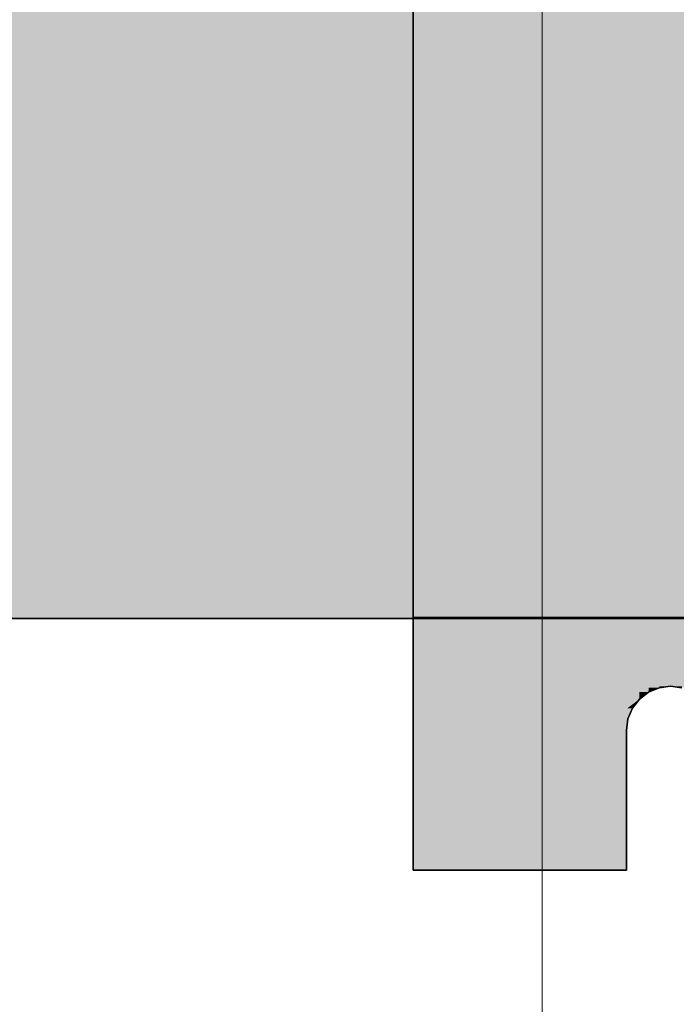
# Model space of a CAD drawing. Extents: x -133 to 627, y -127 to 467.
# Tile 14 of 256: x 34.21 to 36, y -36.8 to -34.13. Entities that reach past the tile are written whole.
import ezdxf

# ---------------------------------------------------------------- set-up
doc = ezdxf.new("R2010")
doc.units = 0
doc.layers.get('0').update_dxf_attribs({"lineweight": 35})
doc.layers.add('5_OG-SCHRAFF-FILL', color=7, linetype='Continuous', lineweight=25)
doc.layers.add('M-EQPT', color=2, linetype='Continuous', lineweight=30, true_color=0xffff00)
doc.layers.add('M-EQPT-Shading', color=2, linetype='Continuous', lineweight=30, true_color=0xffff00)

# ---------------------------------------------------------------- blocks, each defined once
blk = doc.blocks.new('Shading-A06HSS9WNL', base_point=(35.9808, -29.0104))
at = {"layer": 'M-EQPT-Shading', "color": 2, "true_color": 0xffff00}
for points in [[(35.2808, -36.4374), (35.8959, -28.9752), (35.2808, -28.9752)], [(35.8959, -35.9725), (35.3191, -35.9725), (35.9208, -28.9943)], [(35.3191, -35.9725), (35.9208, -28.9943), (35.8944, -28.9943)], [(35.9208, -35.9534), (35.896, -35.9534), (35.9497, -29.0063)], [(35.896, -35.9534), (35.9497, -29.0063), (35.9207, -29.0063)], [(35.9497, -35.9415), (35.9208, -35.9415), (35.9808, -29.0104)], [(35.9208, -35.9415), (35.9808, -29.0104), (35.9497, -29.0104)], [(35.9808, -35.9374), (35.9498, -35.9374), (35.9808, -29.0104)], [(36.0118, -35.9374), (35.9808, -35.9374), (36.0118, -29.0104)], [(35.9808, -35.9374), (36.0118, -29.0104), (35.9808, -29.0104)], [(35.2808, -35.7504), (36.3328, -35.7504), (35.2808, -29.1504)], [(36.3328, -35.7504), (35.2808, -29.1504), (36.3328, -29.1504)], [(35.9808, -35.9374), (36.6808, -35.7504), (35.2808, -35.7504)], [(35.9808, -35.9374), (35.9354, -35.9374), (35.2808, -35.7504)], [(35.9208, -35.9534), (35.8431, -35.9534), (35.2808, -35.7504)], [(35.9497, -35.9415), (35.883, -35.9415), (35.2808, -35.7504)], [(35.8959, -35.9725), (35.8169, -35.9725), (35.2808, -35.7504)], [(35.8769, -35.9974), (35.8036, -35.9974), (35.2808, -35.7504)], [(35.2808, -36.0574), (35.8608, -36.0574), (35.2808, -35.7504)], [(35.8649, -36.0263), (35.8021, -36.0263), (35.2808, -35.7504)], [(36.0262, -35.9374), (35.9808, -35.9374), (36.6808, -35.7504)], [(35.9208, -35.9534), (35.9497, -35.9415), (35.883, -35.9415)], [(35.9208, -35.9534), (35.9497, -35.9415), (35.9208, -35.9415)], [(35.9497, -35.9415), (35.9808, -35.9374), (35.9354, -35.9374)], [(35.9497, -35.9415), (35.9808, -35.9374), (35.9498, -35.9374)], [(36.0118, -35.9415), (36.0118, -35.9374), (35.9808, -35.9374)], [(36.0118, -35.9415), (36.0262, -35.9374), (35.9808, -35.9374)], [(35.2808, -36.4374), (35.8959, -35.9725), (35.3191, -35.9725)], [(35.8769, -35.9974), (35.8959, -35.9725), (35.8169, -35.9725)], [(35.8959, -35.9725), (35.9208, -35.9534), (35.8431, -35.9534)], [(35.8769, -35.9974), (35.8631, -35.9974), (35.8959, -35.9725)], [(35.8959, -35.9725), (35.9208, -35.9534), (35.896, -35.9534)], [(35.2808, -36.4374), (35.8769, -35.9974), (35.8631, -35.9974)], [(35.8649, -36.0263), (35.8769, -35.9974), (35.8036, -35.9974)], [(35.8649, -36.0263), (35.8377, -36.0263), (35.8769, -35.9974)], [(35.2808, -36.4374), (35.8649, -36.0263), (35.8377, -36.0263)], [(35.8608, -36.0574), (35.8649, -36.0263), (35.8021, -36.0263)], [(35.8608, -36.0574), (35.8207, -36.0574), (35.8649, -36.0263)], [(35.2808, -36.4374), (35.8608, -36.0574), (35.8207, -36.0574)], [(35.2808, -36.4374), (35.8608, -36.4374), (35.8608, -36.0574)], [(35.2808, -36.4374), (35.8608, -36.4374), (35.2808, -36.0574)], [(35.8608, -36.4374), (35.2808, -36.0574), (35.8608, -36.0574)]]:
    blk.add_solid(points, dxfattribs=at)
blk = doc.blocks.new('Shading-A06HSS9YNL', base_point=(31.4808, -35.7533))
at = {"layer": 'M-EQPT-Shading', "color": 2, "true_color": 0xffff00}
for points in [[(31.4808, -35.7533), (36.3328, -35.7533), (31.4808, -29.1504)], [(36.3328, -35.7533), (31.4808, -29.1504), (36.3328, -29.1504)], [(31.4808, -34.9707), (52.4808, -34.9707), (31.4808, -31.9858)], [(52.4808, -34.9707), (31.4808, -31.9858), (52.4808, -31.9858)], [(31.4808, -35.7533), (52.4808, -35.7533), (31.4808, -34.9707)], [(52.4808, -35.7533), (31.4808, -34.9707), (52.4808, -34.9707)]]:
    blk.add_solid(points, dxfattribs=at)
blk = doc.blocks.new('Referenz-A06HSSHCNL', base_point=(-102.5768, -104.9763))
at = {"layer": '5_OG-SCHRAFF-FILL', "color": 0, "lineweight": 13}
blk.add_line((35.6316, -51.1478), (35.6316, -8.2956), dxfattribs=at)
blk = doc.blocks.new('Blockreferenz-A06HSSLFNL', base_point=(31.4808, -35.7533))
at = {"linetype": 'ByBlock', "lineweight": -2, "ltscale": 0.3}
for p, q in [((31.4808, -35.7533), (52.4808, -35.7533)), ((52.4808, -35.7533), (31.4808, -35.7533)), ((52.4808, -35.7533), (31.4808, -35.7533)), ((31.4808, -35.7533), (52.4808, -35.7533))]:
    blk.add_line(p, q, dxfattribs=at)
blk = doc.blocks.new('Blockreferenz-A06HSSN3NL', base_point=(35.2808, -36.4374))
at = {"linetype": 'ByBlock', "lineweight": -2, "ltscale": 0.3}
for p, q in [((35.2808, -28.0904), (35.2808, -36.4374)), ((35.2808, -36.4374), (35.2808, -28.0904)), ((35.2808, -35.7504), (35.2808, -29.1504)), ((35.2808, -29.1504), (35.2808, -35.7504)), ((35.2808, -35.7504), (35.2808, -35.7504)), ((35.2808, -36.4374), (35.2808, -35.7504)), ((35.2808, -35.7504), (36.6808, -35.7504)), ((35.2808, -35.7504), (36.6808, -35.7504)), ((36.6808, -35.7504), (35.2808, -35.7504)), ((35.2808, -35.7504), (35.2808, -35.7504)), ((36.6808, -35.7504), (35.2808, -35.7504)), ((35.2808, -35.7504), (35.2808, -36.4374)), ((35.9208, -35.9534), (35.9497, -35.9415)), ((35.9497, -35.9415), (35.9208, -35.9534)), ((35.9208, -35.9534), (35.9497, -35.9415)), ((35.9497, -35.9415), (35.9208, -35.9534)), ((35.9497, -35.9415), (35.9808, -35.9374)), ((35.9808, -35.9374), (35.9497, -35.9415)), ((35.9497, -35.9415), (35.9808, -35.9374)), ((35.9808, -35.9374), (35.9497, -35.9415)), ((35.9808, -35.9374), (36.0118, -35.9415)), ((36.0118, -35.9415), (35.9808, -35.9374)), ((36.0118, -35.9415), (35.9808, -35.9374)), ((35.9808, -35.9374), (36.0118, -35.9415)), ((35.8769, -35.9974), (35.8959, -35.9725)), ((35.8959, -35.9725), (35.8769, -35.9974)), ((35.8769, -35.9974), (35.8959, -35.9725)), ((35.8959, -35.9725), (35.8769, -35.9974)), ((35.8959, -35.9725), (35.9208, -35.9534)), ((35.9208, -35.9534), (35.8959, -35.9725)), ((35.8959, -35.9725), (35.9208, -35.9534)), ((35.9208, -35.9534), (35.8959, -35.9725)), ((35.8649, -36.0263), (35.8769, -35.9974)), ((35.8769, -35.9974), (35.8649, -36.0263)), ((35.8649, -36.0263), (35.8769, -35.9974)), ((35.8769, -35.9974), (35.8649, -36.0263)), ((35.8608, -36.0574), (35.8649, -36.0263)), ((35.8649, -36.0263), (35.8608, -36.0574)), ((35.8649, -36.0263), (35.8608, -36.0574)), ((35.8608, -36.0574), (35.8649, -36.0263)), ((35.8608, -36.4374), (35.8608, -36.0574)), ((35.8608, -36.0574), (35.8608, -36.4374)), ((35.8608, -36.0574), (35.8608, -36.0574)), ((35.8608, -36.0574), (35.8608, -36.4374)), ((35.8608, -36.4374), (35.8608, -36.0574)), ((35.8608, -36.0574), (35.8608, -36.0574)), ((35.2808, -36.4374), (35.2808, -36.4374)), ((35.2808, -36.4374), (35.8608, -36.4374)), ((35.2808, -36.4374), (35.8608, -36.4374)), ((35.8608, -36.4374), (35.2808, -36.4374)), ((35.2808, -36.4374), (35.2808, -36.4374)), ((35.8608, -36.4374), (35.2808, -36.4374)), ((35.8608, -36.4374), (35.8608, -36.4374)), ((35.8608, -36.4374), (35.8608, -36.4374))]:
    blk.add_line(p, q, dxfattribs=at)

msp = doc.modelspace()

# ---------------------------------------------------------------- linework, layer by layer
at = {"layer": 'M-EQPT', "color": 8, "ltscale": 0.3, "true_color": 0x808080}
for p in [(31.4808, -35.7533), (31.4808, -35.7533), (35.9808, -35.7533)]:
    msp.add_line(p, (35.9808, -35.7533), dxfattribs=at)

# ---------------------------------------------------------------- block references
at = {"color": 251, "lineweight": 25, "ltscale": 0.25, "true_color": 0x585858}
msp.add_blockref('Referenz-A06HSSHCNL', (-102.5768, -104.9763), dxfattribs=at)
at = {"layer": 'M-EQPT'}
for name, p in [('Shading-A06HSS9WNL', (35.9808, -29.0104)), ('Shading-A06HSS9YNL', (31.4808, -35.7533))]:
    msp.add_blockref(name, p, dxfattribs=at)
at = {"layer": 'M-EQPT', "color": 8, "ltscale": 0.3, "true_color": 0x808080}
for name, p in [('Blockreferenz-A06HSSN3NL', (35.2808, -36.4374)), ('Blockreferenz-A06HSSLFNL', (31.4808, -35.7533))]:
    msp.add_blockref(name, p, dxfattribs=at)

doc.saveas('drawing.dxf')
